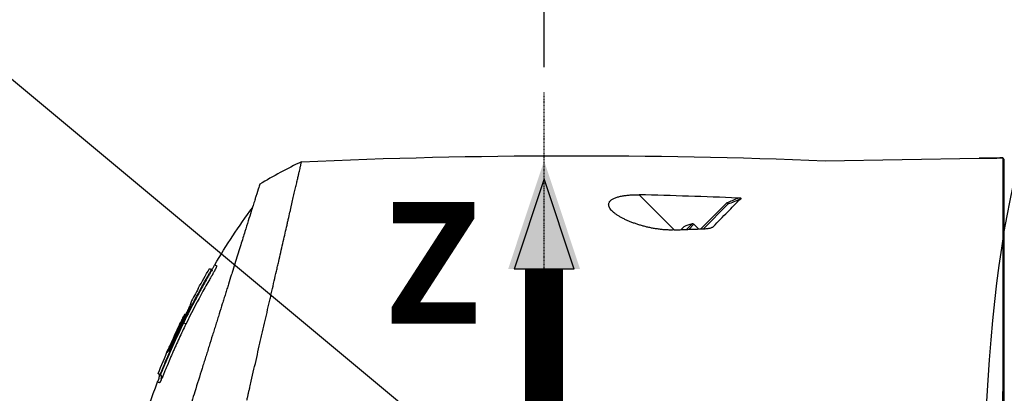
# Model space of a CAD drawing. Header units: millimetres. Extents: x 0 to 4378, y 0 to 2376.
# Tile 141 of 256: x 1455 to 1611, y 1258 to 1317. Entities that reach past the tile are written whole.
import ezdxf

# ---------------------------------------------------------------- set-up
doc = ezdxf.new("R2010")
doc.units = ezdxf.units.MM
doc.header["$LTSCALE"] = 0.2
doc.linetypes.add('CENTER2', pattern=[1.125, 0.75, -0.125, 0.125, -0.125])
for name, color, linetype in [('02_Center Line', 1, 'CENTER2'), ('12_Before Rev.Num.', 5, 'Continuous'), ('13_After Rev.Num.', 6, 'Continuous')]:
    doc.layers.add(name, color=color, linetype=linetype)
doc.styles.add('Rainbow-5.0 Style', font='malgunsl.ttf')
doc.dimstyles.new('Rainbow-5.0 Style', dxfattribs={"dimtxt": 4, "dimasz": 2.5, "dimexe": 1, "dimexo": 1, "dimgap": 1, "dimtad": 1, "dimdsep": 46, "dimtxsty": 'Rainbow-5.0 Style', "dimcen": 0, "dimclrd": 251, "dimclre": 251, "dimclrt": 7, "dimazin": 3, "dimtp": 0.1, "dimtm": 0.1, "dimtfac": 0.61, "dimtmove": 0, "dimatfit": 3, "dimfxl": 1, "dimlwd": -1, "dimlwe": -1, "dimarcsym": 1})
doc.dimstyles.new('Rainbow-5.0 Style$0', dxfattribs={"dimtxt": 4, "dimasz": 3, "dimexe": 2, "dimexo": 1, "dimgap": 0.8, "dimtad": 1, "dimzin": 9, "dimdsep": 46, "dimtxsty": 'Rainbow-5.0 Style', "dimcen": 0, "dimclrd": 251, "dimclre": 251, "dimclrt": 256, "dimadec": 1, "dimazin": 0, "dimtp": 0.1, "dimtm": 0.1, "dimtfac": 0.61, "dimtmove": 0, "dimatfit": 3, "dimfxl": 1, "dimlwd": -1, "dimlwe": -1, "dimarcsym": 1})

# ---------------------------------------------------------------- blocks, each defined once
blk = doc.blocks.new('Blk$A21N0-7P24L')
for p, q in [((-106.94, 659.52), (-82.6, 659.9)), ((-82.6, 659.9), (-82.6, 659.9)), ((-78.6, 659.72), (-78.84, 659.96)), ((-78.6, 541.28), (-78.6, 659.72)), ((-136.35, 654.13), (-130.8, 648.58)), ((-126.6, 648.75), (-122.46, 652.89)), ((-140.97, 651.96), (-140.97, 651.96)), ((-140.81, 651.75), (-140.81, 651.75)), ((-140.7, 651.62), (-140.7, 651.62)), ((-122.33, 652.63), (-126.19, 648.76)), ((-128.88, 648.66), (-127.99, 649.54)), ((-129.72, 648.62), (-129.43, 648.92)), ((-129.43, 648.92), (-129.3, 649.05)), ((-128.53, 648.67), (-127.73, 649.47)), ((-127.73, 649.47), (-127, 648.73)), ((-204.31, 641.74), (-204.26, 641.69)), ((-203.98, 642.25), (-204.03, 642.31)), ((-203.91, 642.19), (-203.91, 642.19)), ((-206.11, 639.34), (-206.1, 639.34)), ((-207.31, 637.08), (-207.31, 637.08)), ((-208.18, 635.22), (-208.1, 635.14)), ((-208.18, 635.22), (-208.18, 635.22)), ((-208.1, 635.14), (-208.11, 635.15)), ((-210.22, 631.09), (-210.09, 630.95)), ((-209.87, 631.44), (-209.94, 631.52)), ((-209.97, 630.64), (-209.97, 630.64)), ((-211.84, 626.27), (-211.89, 626.32)), ((-212.45, 625.89), (-212.38, 625.82)), ((-212.17, 625.75), (-212.1, 625.68))]:
    blk.add_line(p, q)
for centre, radius, start, end in [((-126.89, 644.67), 5, 102.7308, 118.7398), ((-127.93, 649.27), 0.28, 45, 102.7308)]:
    blk.add_arc(centre, radius, start, end)
for centre, major_axis, ratio, start_param, end_param in [((-167.91, 622.61), (56.16, 21), 0.707512, 1.697984, 1.824489), ((-211.93, 246.66), (-604.45, -65.97), 0.665638, 4.488859, 4.514845), ((-105.54, 587.95), (-100.57, 51.39), 0.000011, 0.000036, 0.009394), ((-209.77, 634.33), (1.53, -3.39), 0.995121, 1.965271, 1.967068), ((-201.51, 642.61), (-7.36, 6.73), 1, 1.570698, 1.570796), ((-201.51, 642.61), (-7.41, 6.67), 1, 1.570755, 1.570796), ((-201.09, 642.5), (-6.99, -7.38), 0.985296, 6.269091, 6.269129), ((-201.09, 642.5), (-6.99, -7.38), 0.985296, 6.279459, 6.281138)]:
    blk.add_ellipse(centre, major_axis=major_axis, ratio=ratio, start_param=start_param, end_param=end_param)
for points in [[(-189.77, 659.36), (-162.19, 660.57), (-134.53, 660.63), (-106.94, 659.52)], [(-82.6, 659.9), (-81.35, 659.92), (-80.09, 659.94), (-78.84, 659.96)], [(-78.84, 659.96), (-80.09, 659.94), (-81.35, 659.92), (-82.6, 659.9)], [(-122.46, 652.89), (-121.89, 653.13), (-121.32, 653.37), (-120.76, 653.62)], [(-120.4, 653.45), (-121.04, 653.18), (-121.68, 652.9), (-122.33, 652.63)], [(-203.5, 643.08), (-201.66, 646.17), (-199.67, 649.18), (-197.55, 652.09)], [(-125, 648.92), (-124.89, 648.97), (-124.77, 649.03), (-124.66, 649.08)], [(-206.11, 639.34), (-205.53, 640.39), (-204.94, 641.43), (-204.33, 642.46)], [(-203.5, 643.08), (-203.5, 643.08), (-203.5, 643.08), (-203.5, 643.08)], [(-206.53, 637.61), (-207.17, 636.41), (-207.8, 635.19), (-208.4, 633.97)], [(-207.31, 637.08), (-207.29, 637.06), (-207.27, 637.04), (-207.25, 637.02)], [(-207.25, 637.02), (-207.25, 637.02), (-207.26, 637.03), (-207.27, 637.03)], [(-208.08, 633.66), (-208.12, 633.7), (-208.1, 633.67), (-208.4, 633.97)], [(-208.24, 635.25), (-208.24, 635.25), (-208.24, 635.25), (-208.24, 635.25)], [(-212.45, 625.89), (-211.94, 627.17), (-211.4, 628.45), (-210.85, 629.71)], [(-212.45, 625.89), (-212.45, 625.89), (-212.35, 625.85), (-212.17, 625.75)], [(-212.08, 625.69), (-211.77, 625.38), (-211.97, 625.06), (-212.1, 624.65)], [(-212.1, 625.68), (-212.09, 625.68), (-212.09, 625.68), (-212.08, 625.69)], [(-212.54, 624.57), (-212.54, 624.57), (-212.54, 624.57), (-212.54, 624.57)]]:
    blk.add_open_spline(points, degree=3)
for points, knots in [([(-198.17, 622.76), (-198.13, 622.92), (-198.09, 623.08), (-198.06, 623.24), (-198.04, 623.32), (-198.02, 623.4), (-198, 623.48), (-197.98, 623.56), (-197.96, 623.64), (-197.95, 623.72), (-197.87, 624.04), (-197.8, 624.35), (-197.73, 624.67), (-197.58, 625.3), (-197.44, 625.93), (-197.3, 626.55), (-197.15, 627.18), (-197.01, 627.8), (-196.87, 628.41), (-196.73, 629.03), (-196.59, 629.64), (-196.45, 630.25), (-196.41, 630.4), (-196.38, 630.55), (-196.35, 630.7), (-196.31, 630.85), (-196.28, 631), (-196.24, 631.15), (-196.21, 631.3), (-196.17, 631.45), (-196.14, 631.6), (-196.1, 631.75), (-196.07, 631.9), (-196.04, 632.05), (-195.9, 632.65), (-195.76, 633.24), (-195.63, 633.82), (-195.5, 634.4), (-195.36, 634.98), (-195.23, 635.55), (-195.1, 636.13), (-194.97, 636.69), (-194.84, 637.25), (-194.78, 637.53), (-194.72, 637.8), (-194.65, 638.08), (-194.59, 638.35), (-194.53, 638.63), (-194.46, 638.9), (-194.34, 639.44), (-194.22, 639.98), (-194.1, 640.51), (-193.98, 641.03), (-193.86, 641.55), (-193.74, 642.07), (-193.68, 642.32), (-193.62, 642.57), (-193.57, 642.83), (-193.51, 643.08), (-193.45, 643.33), (-193.39, 643.57), (-193.28, 644.07), (-193.17, 644.55), (-193.06, 645.02), (-192.95, 645.5), (-192.85, 645.96), (-192.74, 646.42), (-192.64, 646.87), (-192.53, 647.32), (-192.44, 647.75), (-192.34, 648.19), (-192.24, 648.61), (-192.14, 649.02), (-192.14, 649.03), (-192.14, 649.03), (-192.14, 649.03), (-192.09, 649.24), (-192.05, 649.44), (-192, 649.64), (-191.96, 649.84), (-191.91, 650.04), (-191.87, 650.23), (-191.78, 650.63), (-191.69, 651.01), (-191.6, 651.38), (-191.56, 651.56), (-191.52, 651.74), (-191.48, 651.92), (-191.44, 652.1), (-191.4, 652.27), (-191.36, 652.45), (-191.28, 652.79), (-191.2, 653.13), (-191.13, 653.45), (-191.06, 653.77), (-190.98, 654.08), (-190.92, 654.37), (-190.85, 654.67), (-190.78, 654.95), (-190.72, 655.22), (-190.66, 655.5), (-190.6, 655.75), (-190.54, 656), (-190.49, 656.25), (-190.43, 656.48), (-190.38, 656.7), (-190.38, 656.7), (-190.38, 656.7), (-190.38, 656.7), (-190.33, 656.92), (-190.29, 657.12), (-190.24, 657.31), (-190.22, 657.41), (-190.2, 657.5), (-190.18, 657.59), (-190.16, 657.68), (-190.14, 657.77), (-190.12, 657.85), (-190.08, 658.02), (-190.05, 658.17), (-190.01, 658.31), (-190, 658.38), (-189.98, 658.44), (-189.97, 658.51), (-189.95, 658.57), (-189.94, 658.63), (-189.93, 658.68), (-189.91, 658.74), (-189.9, 658.79), (-189.89, 658.84), (-189.88, 658.89), (-189.87, 658.94), (-189.86, 658.98), (-189.84, 659.06), (-189.83, 659.13), (-189.81, 659.19), (-189.8, 659.24), (-189.79, 659.29), (-189.78, 659.31), (-189.78, 659.34), (-189.77, 659.35), (-189.77, 659.36), (-189.77, 659.36), (-189.77, 659.36), (-189.77, 659.36), (-189.77, 659.36), (-189.77, 659.36), (-189.77, 659.36)], [0, 0, 0, 0, 0.0078081, 0.0078081, 0.0078081, 0.0117122, 0.0117122, 0.0117122, 0.0156163, 0.0156163, 0.0156163, 0.0312327, 0.0312327, 0.0312327, 0.062466, 0.062466, 0.062466, 0.0937, 0.0937, 0.0937, 0.1249346, 0.1249346, 0.1249346, 0.1327434, 0.1327434, 0.1327434, 0.1405522, 0.1405522, 0.1405522, 0.148361, 0.148361, 0.148361, 0.1561699, 0.1561699, 0.1561699, 0.1874057, 0.1874057, 0.1874057, 0.2186423, 0.2186423, 0.2186423, 0.2498794, 0.2498794, 0.2498794, 0.2654982, 0.2654982, 0.2654982, 0.2811172, 0.2811172, 0.2811172, 0.3123556, 0.3123556, 0.3123556, 0.3435946, 0.3435946, 0.3435946, 0.3592144, 0.3592144, 0.3592144, 0.3748343, 0.3748343, 0.3748343, 0.4060746, 0.4060746, 0.4060746, 0.4373156, 0.4373156, 0.4373156, 0.4685572, 0.4685572, 0.4685572, 0.4997994, 0.4997994, 0.4997994, 0.5, 0.5, 0.5, 0.5154204, 0.5154204, 0.5154204, 0.5310408, 0.5310408, 0.5310408, 0.5622803, 0.5622803, 0.5622803, 0.5778995, 0.5778995, 0.5778995, 0.5935185, 0.5935185, 0.5935185, 0.624756, 0.624756, 0.624756, 0.6559934, 0.6559934, 0.6559934, 0.6872314, 0.6872314, 0.6872314, 0.7184706, 0.7184706, 0.7184706, 0.7497116, 0.7497116, 0.7497116, 0.75, 0.75, 0.75, 0.7809464, 0.7809464, 0.7809464, 0.7965595, 0.7965595, 0.7965595, 0.8121705, 0.8121705, 0.8121705, 0.8433896, 0.8433896, 0.8433896, 0.8589991, 0.8589991, 0.8589991, 0.8746095, 0.8746095, 0.8746095, 0.8902215, 0.8902215, 0.8902215, 0.9058359, 0.9058359, 0.9058359, 0.9370747, 0.9370747, 0.9370747, 0.9683317, 0.9683317, 0.9683317, 0.9991152, 0.9991152, 0.9991152, 0.9996128, 0.9996128, 0.9996128, 0.9998751, 0.9998751, 0.9998751, 0.9998751]), ([(-78.84, 659.96), (-78.84, 659.92), (-78.84, 659.46), (-78.83, 656.9), (-78.83, 653.75), (-78.84, 644.91), (-78.85, 639.32), (-78.85, 627.03), (-78.87, 620.54), (-78.86, 613.76)], [-8.178263, -8.178263, -8.178263, -8.178263, -6.929628, -6.929628, -4.582872, -4.582872, -2.258636, -2.258636, -0.169659, -0.169659, -0.169659, -0.169659]), ([(-196.39, 655.8), (-196.39, 655.8), (-196.39, 655.8), (-196.39, 655.8), (-196.39, 655.8), (-196.39, 655.8), (-196.39, 655.8), (-196.39, 655.8), (-196.39, 655.79), (-196.39, 655.79), (-196.4, 655.78), (-196.41, 655.75), (-196.42, 655.71), (-196.46, 655.58), (-196.5, 655.45), (-196.66, 654.95), (-196.81, 654.46), (-197.06, 653.67), (-197.11, 653.48), (-197.34, 652.75), (-197.53, 652.15), (-198.03, 650.55), (-198.36, 649.51), (-198.93, 647.67), (-199.16, 646.96), (-199.65, 645.38), (-199.93, 644.5), (-200.36, 643.12), (-200.5, 642.66), (-200.73, 641.95), (-200.8, 641.7), (-201.03, 640.99), (-201.18, 640.5), (-201.41, 639.76), (-201.49, 639.5), (-201.65, 638.99), (-201.73, 638.73), (-201.89, 638.22), (-201.97, 637.96), (-202.14, 637.43), (-202.22, 637.17), (-202.47, 636.38), (-202.64, 635.84), (-202.85, 635.16), (-202.89, 635.02), (-203.02, 634.61), (-203.11, 634.33), (-203.24, 633.91), (-203.28, 633.77), (-203.42, 633.35), (-203.5, 633.07), (-203.68, 632.5), (-203.77, 632.22), (-204.04, 631.36), (-204.22, 630.79), (-204.49, 629.92), (-204.58, 629.62), (-204.76, 629.04), (-204.86, 628.75), (-204.99, 628.31), (-205.04, 628.16), (-205.13, 627.87), (-205.18, 627.73), (-205.32, 627.28), (-205.41, 626.98), (-205.89, 625.46), (-206.27, 624.24), (-206.98, 621.98), (-207.3, 620.95), (-207.77, 619.45), (-207.91, 619), (-208.18, 618.12), (-208.32, 617.69), (-208.58, 616.86), (-208.7, 616.47), (-208.94, 615.69), (-209.06, 615.31), (-209.4, 614.24), (-209.62, 613.54), (-209.93, 612.53), (-210.03, 612.23), (-210.3, 611.35), (-210.48, 610.78), (-210.97, 609.22), (-211.28, 608.23), (-212.04, 605.79), (-212.49, 604.35), (-213.04, 602.59), (-213.15, 602.24), (-213.43, 601.37), (-213.59, 600.85), (-213.91, 599.83), (-214.07, 599.32), (-214.22, 598.82)], [0.000001, 0.000001, 0.000001, 0.000001, 0.010123, 0.010123, 0.020323, 0.020323, 0.040719, 0.040719, 0.081505, 0.081505, 0.163056, 0.163056, 0.326084, 0.326084, 0.652008, 0.652008, 1.308258, 1.308258, 1.496008, 1.496008, 1.993733, 1.993733, 2.657939, 2.657939, 3.036609, 3.036609, 3.456302, 3.456302, 3.660751, 3.660751, 3.765243, 3.765243, 3.964088, 3.964088, 4.066223, 4.066223, 4.167567, 4.167567, 4.269418, 4.269418, 4.369954, 4.369954, 4.571149, 4.571149, 4.622187, 4.622187, 4.723493, 4.723493, 4.773989, 4.773989, 4.875794, 4.875794, 4.977689, 4.977689, 5.180344, 5.180344, 5.28101, 5.28101, 5.381418, 5.381418, 5.431229, 5.431229, 5.480614, 5.480614, 5.585926, 5.585926, 5.997722, 5.997722, 6.342442, 6.342442, 6.492949, 6.492949, 6.634209, 6.634209, 6.768139, 6.768139, 6.892935, 6.892935, 7.129475, 7.129475, 7.232814, 7.232814, 7.427256, 7.427256, 7.767251, 7.767251, 8.275888, 8.275888, 8.402901, 8.402901, 8.593374, 8.593374, 8.783851, 8.783851, 8.783851, 8.783851]), ([(-130.8, 648.58), (-131.01, 648.57), (-131.22, 648.56), (-131.44, 648.56), (-131.65, 648.57), (-131.86, 648.57), (-132.07, 648.59), (-132.28, 648.6), (-132.49, 648.61), (-132.7, 648.63), (-132.91, 648.65), (-133.12, 648.68), (-133.32, 648.71), (-133.53, 648.73), (-133.73, 648.76), (-133.94, 648.8), (-134.14, 648.83), (-134.34, 648.87), (-134.54, 648.91), (-134.74, 648.95), (-134.94, 648.99), (-135.13, 649.04), (-135.33, 649.09), (-135.52, 649.14), (-135.71, 649.19), (-135.91, 649.24), (-136.09, 649.29), (-136.28, 649.35), (-136.47, 649.41), (-136.65, 649.46), (-136.83, 649.53), (-137.01, 649.59), (-137.19, 649.65), (-137.37, 649.72), (-137.55, 649.78), (-137.72, 649.85), (-137.89, 649.92), (-138.07, 649.99), (-138.23, 650.06), (-138.39, 650.14), (-138.56, 650.21), (-138.72, 650.29), (-138.87, 650.37), (-139.03, 650.45), (-139.18, 650.53), (-139.33, 650.61), (-139.47, 650.69), (-139.61, 650.78), (-139.75, 650.87), (-139.9, 650.96), (-140.02, 651.05), (-140.14, 651.14), (-140.26, 651.23), (-140.38, 651.32), (-140.49, 651.42), (-140.6, 651.52), (-140.7, 651.62), (-140.78, 651.72), (-140.87, 651.81), (-140.94, 651.91), (-141.01, 652.03), (-141.04, 652.08), (-141.07, 652.13), (-141.09, 652.18), (-141.12, 652.24), (-141.14, 652.29), (-141.15, 652.34), (-141.17, 652.4), (-141.18, 652.45), (-141.18, 652.5), (-141.19, 652.56), (-141.19, 652.61), (-141.18, 652.67), (-141.18, 652.72), (-141.17, 652.77), (-141.15, 652.82), (-141.13, 652.88), (-141.11, 652.93), (-141.08, 652.98), (-141.05, 653.03), (-141.02, 653.08), (-140.98, 653.13), (-140.94, 653.17), (-140.89, 653.22), (-140.84, 653.27), (-140.79, 653.31), (-140.73, 653.35), (-140.67, 653.4), (-140.61, 653.44), (-140.54, 653.48), (-140.47, 653.51), (-140.4, 653.55), (-140.32, 653.59), (-140.24, 653.62), (-140.16, 653.66), (-140.08, 653.69), (-139.99, 653.72), (-139.91, 653.74), (-139.82, 653.77), (-139.73, 653.8), (-139.64, 653.82), (-139.55, 653.85), (-139.45, 653.87), (-139.26, 653.92), (-139.05, 653.96), (-138.86, 653.99), (-138.67, 654.02), (-138.46, 654.04), (-138.25, 654.06), (-138.04, 654.08), (-137.82, 654.1), (-137.62, 654.11), (-137.42, 654.12), (-137.2, 654.13), (-136.99, 654.13), (-136.78, 654.13), (-136.57, 654.13), (-136.35, 654.13)], [0, 0, 0, 0, 0.031927, 0.031927, 0.031927, 0.062899, 0.062899, 0.062899, 0.093681, 0.093681, 0.093681, 0.124993, 0.124993, 0.124993, 0.15659, 0.15659, 0.15659, 0.187831, 0.187831, 0.187831, 0.218899, 0.218899, 0.218899, 0.249969, 0.249969, 0.249969, 0.281288, 0.281288, 0.281288, 0.312775, 0.312775, 0.312775, 0.344099, 0.344099, 0.344099, 0.374946, 0.374946, 0.374946, 0.406057, 0.406057, 0.406057, 0.437842, 0.437842, 0.437842, 0.469412, 0.469412, 0.469412, 0.49993, 0.49993, 0.49993, 0.531289, 0.531289, 0.531289, 0.562429, 0.562429, 0.562429, 0.59373, 0.59373, 0.59373, 0.624947, 0.624947, 0.624947, 0.640018, 0.640018, 0.640018, 0.655799, 0.655799, 0.655799, 0.671797, 0.671797, 0.671797, 0.687448, 0.687448, 0.687448, 0.702806, 0.702806, 0.702806, 0.718306, 0.718306, 0.718306, 0.734003, 0.734003, 0.734003, 0.749961, 0.749961, 0.749961, 0.765688, 0.765688, 0.765688, 0.781017, 0.781017, 0.781017, 0.796438, 0.796438, 0.796438, 0.812471, 0.812471, 0.812471, 0.828446, 0.828446, 0.828446, 0.843773, 0.843773, 0.843773, 0.874989, 0.874989, 0.874989, 0.906341, 0.906341, 0.906341, 0.9375, 0.9375, 0.9375, 0.969386, 0.969386, 0.969386, 1, 1, 1, 1]), ([(-124.66, 649.08), (-123.87, 649.89), (-123.12, 650.66), (-121.7, 652.12), (-121.03, 652.81), (-120.4, 653.46)], [-0.9474182, -0.9474182, -0.9474182, -0.9474182, -0.4681596, -0.4681596, -0.0000297, -0.0000297, -0.0000297, -0.0000297]), ([(-122.46, 652.89), (-122.37, 652.75), (-122.33, 652.68), (-122.31, 652.66), (-122.31, 652.65), (-122.31, 652.64), (-122.33, 652.63)], [0, 0, 0, 0, 0.823307, 0.823307, 0.823307, 1, 1, 1, 1]), ([(-120.26, 653.49), (-120.25, 653.49), (-120.23, 653.5), (-120.21, 653.52), (-120.21, 653.53), (-120.2, 653.54), (-120.21, 653.54), (-120.21, 653.55), (-120.22, 653.55), (-120.23, 653.56), (-120.25, 653.57), (-120.29, 653.58), (-120.33, 653.59), (-120.47, 653.61), (-120.63, 653.61), (-120.76, 653.62)], [0.0000143, 0.0000143, 0.0000143, 0.0000143, 0.00416727, 0.00416727, 0.00560684, 0.00560684, 0.00677238, 0.00677238, 0.0080799, 0.0080799, 0.01009382, 0.01009382, 0.01426929, 0.01426929, 0.02675473, 0.02675473, 0.02675473, 0.02675473]), ([(-120.4, 653.46), (-120.37, 653.46), (-120.35, 653.46), (-120.31, 653.47), (-120.3, 653.47), (-120.28, 653.48), (-120.27, 653.48), (-120.26, 653.49)], [0, 0, 0, 0, 0.00741118, 0.00741118, 0.01136546, 0.01136546, 0.01691633, 0.01691633, 0.01691633, 0.01691633]), ([(-130.8, 648.58), (-129.99, 648.61), (-129.17, 648.65), (-127.54, 648.71), (-126.72, 648.74), (-125.91, 648.77)], [-0.4902701, -0.4902701, -0.4902701, -0.4902701, -0.2451699, -0.2451699, -0.0000446, -0.0000446, -0.0000446, -0.0000446]), ([(-125.91, 648.77), (-125.73, 648.78), (-125.52, 648.8), (-125.19, 648.86), (-125.06, 648.9), (-124.88, 648.96), (-124.82, 648.98), (-124.77, 649)], [0.000037, 0.000037, 0.000037, 0.000037, 0.0525368, 0.0525368, 0.0862298, 0.0862298, 0.1034638, 0.1034638, 0.1034638, 0.1034638]), ([(-124.77, 649), (-124.74, 649.02), (-124.72, 649.03), (-124.69, 649.05), (-124.68, 649.06), (-124.67, 649.07), (-124.66, 649.08), (-124.66, 649.08)], [0.00010638, 0.00010638, 0.00010638, 0.00010638, 0.00964352, 0.00964352, 0.01414886, 0.01414886, 0.01718101, 0.01718101, 0.01718101, 0.01718101]), ([(-211.89, 626.32), (-210.8, 629.01), (-209.61, 631.66), (-207.08, 636.8), (-205.74, 639.29), (-204.31, 641.74)], [0.000001, 0.000001, 0.000001, 0.000001, 0.870586, 0.870586, 1.719587, 1.719587, 1.719587, 1.719587]), ([(-203.4, 642.39), (-203.41, 642.37), (-203.43, 642.35), (-203.44, 642.33), (-203.46, 642.29), (-203.48, 642.25), (-203.5, 642.21), (-203.5, 642.2), (-203.5, 642.19), (-203.51, 642.19), (-203.53, 642.15), (-203.54, 642.12), (-203.56, 642.08), (-203.57, 642.06), (-203.58, 642.04), (-203.6, 642.02), (-203.61, 642), (-203.62, 641.98), (-203.63, 641.95), (-203.66, 641.9), (-203.69, 641.84), (-203.73, 641.78), (-203.75, 641.75), (-203.77, 641.71), (-203.78, 641.68), (-203.79, 641.67), (-203.79, 641.66), (-203.8, 641.65), (-203.82, 641.62), (-203.84, 641.58), (-203.86, 641.54), (-203.88, 641.52), (-203.89, 641.49), (-203.9, 641.47), (-203.91, 641.47), (-203.91, 641.46), (-203.91, 641.46), (-203.92, 641.44), (-203.93, 641.42), (-203.94, 641.4), (-203.96, 641.38), (-203.97, 641.35), (-203.98, 641.33), (-203.99, 641.32), (-204, 641.3), (-204.01, 641.29), (-204.01, 641.28), (-204.02, 641.27), (-204.02, 641.26), (-204.05, 641.22), (-204.08, 641.17), (-204.11, 641.12), (-204.21, 640.94), (-204.32, 640.75), (-204.43, 640.56), (-204.84, 639.84), (-205.27, 639.08), (-205.7, 638.29), (-206.47, 636.87), (-207.27, 635.33), (-208.08, 633.66)], [0.8550317, 0.8550317, 0.8550317, 0.8550317, 0.8563967, 0.8563967, 0.8563967, 0.8588796, 0.8588796, 0.8588796, 0.859375, 0.859375, 0.859375, 0.8614852, 0.8614852, 0.8614852, 0.8627843, 0.8627843, 0.8627843, 0.8640634, 0.8640634, 0.8640634, 0.8671875, 0.8671875, 0.8671875, 0.8687808, 0.8687808, 0.8687808, 0.8691406, 0.8691406, 0.8691406, 0.8708789, 0.8708789, 0.8708789, 0.8719244, 0.8719244, 0.8719244, 0.8720703, 0.8720703, 0.8720703, 0.8729989, 0.8729989, 0.8729989, 0.8741471, 0.8741471, 0.8741471, 0.875, 0.875, 0.875, 0.8754456, 0.8754456, 0.8754456, 0.8781357, 0.8781357, 0.8781357, 0.8887297, 0.8887297, 0.8887297, 0.9287446, 0.9287446, 0.9287446, 1, 1, 1, 1]), ([(-204.04, 642.31), (-204.23, 642.41), (-204.33, 642.46), (-204.33, 642.46), (-204.24, 642.41), (-204.05, 642.32)], [-1.724154, -1.724154, -1.724154, -1.724154, -0.861758, -0.861758, -0.019308, -0.019308, -0.019308, -0.019308]), ([(-204.31, 641.74), (-204.28, 641.79), (-204.25, 641.84), (-204.2, 641.93), (-204.18, 641.97), (-204.14, 642.06), (-204.12, 642.1), (-204.08, 642.17), (-204.07, 642.2), (-204.05, 642.25), (-204.04, 642.27), (-204.03, 642.3), (-204.03, 642.31), (-204.04, 642.31)], [0.000001, 0.000001, 0.000001, 0.000001, 0.01769759, 0.01769759, 0.03271133, 0.03271133, 0.04941545, 0.04941545, 0.06632457, 0.06632457, 0.08187037, 0.08187037, 0.09817953, 0.09817953, 0.09817953, 0.09817953]), ([(-204.26, 641.69), (-204.25, 641.71), (-204.24, 641.74), (-204.22, 641.76), (-204.2, 641.8), (-204.17, 641.85), (-204.15, 641.88), (-204.14, 641.9), (-204.13, 641.92), (-204.13, 641.93), (-204.11, 641.96), (-204.1, 641.98), (-204.09, 642), (-204.08, 642.02), (-204.06, 642.05), (-204.05, 642.08), (-204.04, 642.08), (-204.04, 642.09), (-204.04, 642.1), (-204.02, 642.13), (-204.01, 642.16), (-204, 642.18), (-203.99, 642.2), (-203.98, 642.21), (-203.98, 642.22), (-203.98, 642.22), (-203.98, 642.23), (-203.98, 642.23), (-203.98, 642.23), (-203.98, 642.24), (-203.98, 642.24), (-203.98, 642.24), (-203.98, 642.24), (-203.98, 642.24), (-203.98, 642.25), (-203.98, 642.25), (-203.98, 642.25)], [0.0000011, 0.0000011, 0.0000011, 0.0000011, 0.0624155, 0.0624155, 0.0624155, 0.1925722, 0.1925722, 0.1925722, 0.25, 0.25, 0.25, 0.3654552, 0.3654552, 0.3654552, 0.5, 0.5, 0.5, 0.5343727, 0.5343727, 0.5343727, 0.6818691, 0.6818691, 0.6818691, 0.8038825, 0.8038825, 0.8038825, 0.8408518, 0.8408518, 0.8408518, 0.8777832, 0.8777832, 0.8777832, 0.9145031, 0.9145031, 0.9145031, 0.985305, 0.985305, 0.985305, 0.985305]), ([(-204.05, 642.32), (-204.04, 642.32), (-204.02, 642.33), (-203.99, 642.35), (-203.97, 642.36), (-203.92, 642.4), (-203.9, 642.42), (-203.84, 642.5), (-203.81, 642.55), (-203.69, 642.73), (-203.63, 642.86), (-203.54, 643.02), (-203.52, 643.05), (-203.5, 643.08)], [0.88077444, 0.88077444, 0.88077444, 0.88077444, 0.88580483, 0.88580483, 0.89258221, 0.89258221, 0.90286086, 0.90286086, 0.92163494, 0.92163494, 0.9662592, 0.9662592, 0.97608441, 0.97608441, 0.97608441, 0.97608441]), ([(-203.98, 642.25), (-203.96, 642.24), (-203.95, 642.22), (-203.93, 642.2), (-203.92, 642.2), (-203.91, 642.19), (-203.91, 642.19), (-203.91, 642.19), (-203.91, 642.19), (-203.91, 642.19), (-203.91, 642.19), (-203.91, 642.19), (-203.91, 642.19), (-203.91, 642.19), (-203.91, 642.19), (-203.91, 642.19), (-203.91, 642.19), (-203.91, 642.19), (-203.91, 642.19), (-203.91, 642.19), (-203.91, 642.19), (-203.91, 642.19)], [0, 0, 0, 0, 0.006305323, 0.006305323, 0.00842146, 0.00842146, 0.0092161, 0.0092161, 0.00941483, 0.00941483, 0.009573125, 0.009573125, 0.00965239, 0.00965239, 0.009691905, 0.009691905, 0.009731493, 0.009731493, 0.009771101, 0.009771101, 0.009776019, 0.009776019, 0.009776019, 0.009776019]), ([(-203.91, 642.19), (-203.91, 642.19), (-203.91, 642.19), (-203.91, 642.19), (-203.91, 642.19), (-203.9, 642.19), (-203.9, 642.18), (-203.89, 642.18), (-203.89, 642.18), (-203.89, 642.18), (-203.89, 642.18), (-203.89, 642.18), (-203.89, 642.18), (-203.89, 642.18), (-203.89, 642.18), (-203.89, 642.18), (-203.89, 642.18), (-203.89, 642.18)], [0.0162956, 0.0162956, 0.0162956, 0.0162956, 0.0221158, 0.0221158, 0.04383854, 0.04383854, 0.06062051, 0.06062051, 0.07320656, 0.07320656, 0.0737965, 0.0737965, 0.07423896, 0.07423896, 0.07428044, 0.07428044, 0.07430919, 0.07430919, 0.07430919, 0.07430919]), ([(-203.9, 642.19), (-203.9, 642.18), (-203.9, 642.18), (-203.9, 642.18), (-203.89, 642.18), (-203.89, 642.18), (-203.89, 642.18), (-203.89, 642.18)], [0.05943452, 0.05943452, 0.05943452, 0.05943452, 0.06543106, 0.06543106, 0.07797035, 0.07797035, 0.07832631, 0.07832631, 0.07832631, 0.07832631]), ([(-203.89, 642.18), (-203.89, 642.18), (-203.89, 642.18), (-203.88, 642.18), (-203.88, 642.18), (-203.88, 642.18), (-203.88, 642.18), (-203.88, 642.18), (-203.88, 642.18), (-203.88, 642.18)], [0.080849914, 0.080849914, 0.080849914, 0.080849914, 0.081433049, 0.081433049, 0.082016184, 0.082016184, 0.082094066, 0.082094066, 0.082171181, 0.082171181, 0.082171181, 0.082171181]), ([(-203.89, 642.18), (-203.89, 642.18), (-203.89, 642.18), (-203.89, 642.18), (-203.89, 642.18), (-203.88, 642.18), (-203.88, 642.17), (-203.87, 642.17), (-203.87, 642.17), (-203.87, 642.17), (-203.87, 642.17), (-203.87, 642.17), (-203.87, 642.17), (-203.87, 642.17), (-203.87, 642.17), (-203.87, 642.17)], [0.075551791, 0.075551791, 0.075551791, 0.075551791, 0.075623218, 0.075623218, 0.078114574, 0.078114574, 0.080092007, 0.080092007, 0.080633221, 0.080633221, 0.080658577, 0.080658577, 0.080670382, 0.080670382, 0.080683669, 0.080683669, 0.080683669, 0.080683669]), ([(-203.5, 643.08), (-203.5, 643.08), (-203.5, 643.08), (-203.5, 643.08), (-203.5, 643.08), (-203.5, 643.07), (-203.48, 643.06), (-203.48, 643.06), (-203.48, 643.06), (-203.47, 643.06), (-203.46, 643.05), (-203.44, 643.04), (-203.41, 643.03), (-203.41, 643.03), (-203.41, 643.03), (-203.41, 643.03), (-203.38, 643.01), (-203.34, 642.99), (-203.3, 642.97), (-203.3, 642.97), (-203.3, 642.97), (-203.29, 642.97), (-203.29, 642.96), (-203.28, 642.96), (-203.27, 642.96), (-203.27, 642.95), (-203.26, 642.95), (-203.25, 642.95), (-203.25, 642.95), (-203.25, 642.94), (-203.24, 642.94), (-203.23, 642.94), (-203.22, 642.93), (-203.22, 642.93), (-203.22, 642.93), (-203.21, 642.93), (-203.21, 642.93), (-203.21, 642.93), (-203.21, 642.92), (-203.21, 642.92), (-203.21, 642.92), (-203.21, 642.92), (-203.21, 642.92), (-203.2, 642.92), (-203.2, 642.92), (-203.2, 642.92), (-203.2, 642.92), (-203.2, 642.92), (-203.2, 642.92), (-203.2, 642.92), (-203.2, 642.92), (-203.2, 642.92), (-203.2, 642.92), (-203.2, 642.92), (-203.2, 642.91), (-203.2, 642.9), (-203.2, 642.89), (-203.2, 642.86), (-203.21, 642.85), (-203.21, 642.83), (-203.22, 642.81), (-203.22, 642.79), (-203.23, 642.78), (-203.23, 642.77), (-203.24, 642.76), (-203.24, 642.75), (-203.25, 642.74), (-203.25, 642.73), (-203.25, 642.73), (-203.25, 642.72), (-203.25, 642.72), (-203.25, 642.71), (-203.26, 642.71), (-203.26, 642.71), (-203.26, 642.71), (-203.26, 642.7), (-203.26, 642.69), (-203.27, 642.68), (-203.27, 642.67), (-203.28, 642.66), (-203.28, 642.66), (-203.28, 642.65), (-203.29, 642.64), (-203.29, 642.64), (-203.29, 642.63), (-203.29, 642.62), (-203.3, 642.62), (-203.3, 642.61), (-203.31, 642.59), (-203.32, 642.56), (-203.33, 642.54), (-203.35, 642.51), (-203.36, 642.47), (-203.38, 642.44), (-203.39, 642.42), (-203.4, 642.41), (-203.4, 642.39)], [0.7105779, 0.7105779, 0.7105779, 0.7105779, 0.7107967, 0.7107967, 0.7107967, 0.7457209, 0.7457209, 0.7457209, 0.75, 0.75, 0.75, 0.7808419, 0.7808419, 0.7808419, 0.78125, 0.78125, 0.78125, 0.8125, 0.8125, 0.8125, 0.8149908, 0.8149908, 0.8149908, 0.8203125, 0.8203125, 0.8203125, 0.8242187, 0.8242187, 0.8242187, 0.828125, 0.828125, 0.828125, 0.8310692, 0.8310692, 0.8310692, 0.8320312, 0.8320312, 0.8320312, 0.8332775, 0.8332775, 0.8332775, 0.8339844, 0.8339844, 0.8339844, 0.8344727, 0.8344727, 0.8344727, 0.8353138, 0.8353138, 0.8353138, 0.8359375, 0.8359375, 0.8359375, 0.8365179, 0.8365179, 0.8365179, 0.8407978, 0.8407978, 0.8407978, 0.84375, 0.84375, 0.84375, 0.8452151, 0.8452151, 0.8452151, 0.8462885, 0.8462885, 0.8462885, 0.8468203, 0.8468203, 0.8468203, 0.8470851, 0.8470851, 0.8470851, 0.8473494, 0.8473494, 0.8473494, 0.8484017, 0.8484017, 0.8484017, 0.8489256, 0.8489256, 0.8489256, 0.8494488, 0.8494488, 0.8494488, 0.8499714, 0.8499714, 0.8499714, 0.8517259, 0.8517259, 0.8517259, 0.854029, 0.854029, 0.854029, 0.8550317, 0.8550317, 0.8550317, 0.8550317]), ([(-204.26, 641.69), (-204.36, 641.51), (-204.47, 641.34), (-204.57, 641.16), (-204.62, 641.07), (-204.67, 640.98), (-204.72, 640.89), (-204.74, 640.85), (-204.77, 640.8), (-204.79, 640.76), (-204.82, 640.71), (-204.86, 640.64), (-204.87, 640.63), (-204.9, 640.57), (-204.96, 640.46), (-205.06, 640.29), (-205.1, 640.2), (-205.16, 640.1), (-205.23, 639.99), (-205.26, 639.93), (-205.29, 639.87), (-205.33, 639.8), (-205.37, 639.73), (-205.43, 639.63), (-205.45, 639.59), (-205.62, 639.28), (-205.79, 638.97), (-205.97, 638.64), (-206.06, 638.47), (-206.15, 638.3), (-206.25, 638.13), (-206.34, 637.96), (-206.45, 637.76), (-206.53, 637.61)], [0, 0, 0, 0, 0.0625, 0.0625, 0.0625, 0.09375, 0.09375, 0.09375, 0.109375, 0.109375, 0.109375, 0.125, 0.125, 0.125, 0.1875, 0.1875, 0.1875, 0.21875, 0.21875, 0.21875, 0.234375, 0.234375, 0.234375, 0.25, 0.25, 0.25, 0.375, 0.375, 0.375, 0.4375, 0.4375, 0.4375, 0.5, 0.5, 0.5, 0.5]), ([(-204.06, 641.22), (-204.06, 641.22), (-204.06, 641.22), (-204.06, 641.22), (-204.06, 641.22), (-204.06, 641.22), (-204.06, 641.22), (-204.06, 641.22), (-204.06, 641.22), (-204.06, 641.22), (-204.06, 641.23), (-204.06, 641.23), (-204.05, 641.23), (-204.05, 641.23)], [0.017616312, 0.017616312, 0.017616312, 0.017616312, 0.017666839, 0.017666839, 0.018019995, 0.018019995, 0.018421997, 0.018421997, 0.018967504, 0.018967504, 0.019794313, 0.019794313, 0.020579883, 0.020579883, 0.020579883, 0.020579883]), ([(-206.1, 639.34), (-206.31, 638.96), (-206.51, 638.59), (-206.91, 637.83), (-207.11, 637.46), (-207.31, 637.08)], [-0.2564342, -0.2564342, -0.2564342, -0.2564342, -0.1283216, -0.1283216, -0.0000005, -0.0000005, -0.0000005, -0.0000005]), ([(-206.1, 639.34), (-206.31, 638.96), (-206.51, 638.59), (-206.91, 637.83), (-207.11, 637.46), (-207.31, 637.08)], [0.0001436, 0.0001436, 0.0001436, 0.0001436, 0.1281167, 0.1281167, 0.2562295, 0.2562295, 0.2562295, 0.2562295]), ([(-207.31, 637.08), (-207.31, 637.08), (-207.3, 637.07), (-207.28, 637.06), (-207.27, 637.06), (-207.25, 637.05)], [-0.3087668, -0.3087668, -0.3087668, -0.3087668, -0.1544678, -0.1544678, -0.0002158, -0.0002158, -0.0002158, -0.0002158]), ([(-208.33, 634.65), (-208.25, 634.82), (-208.16, 635), (-207.99, 635.35), (-207.91, 635.52), (-207.72, 635.92), (-207.62, 636.13), (-207.44, 636.54), (-207.36, 636.71), (-207.29, 636.9), (-207.27, 636.96), (-207.25, 637.03), (-207.24, 637.05), (-207.25, 637.05)], [0.0001789, 0.0001789, 0.0001789, 0.0001789, 0.0581537, 0.0581537, 0.1186007, 0.1186007, 0.2046806, 0.2046806, 0.3037358, 0.3037358, 0.3572432, 0.3572432, 0.408904, 0.408904, 0.408904, 0.408904]), ([(-207.26, 637.02), (-207.26, 637.02), (-207.26, 637.02), (-207.26, 637.02), (-207.26, 637.01), (-207.26, 637), (-207.26, 636.99), (-207.26, 636.99), (-207.26, 636.98), (-207.27, 636.97), (-207.27, 636.96), (-207.27, 636.96), (-207.27, 636.95), (-207.28, 636.93), (-207.29, 636.91), (-207.3, 636.89), (-207.3, 636.86), (-207.31, 636.84), (-207.33, 636.81), (-207.34, 636.78), (-207.35, 636.74), (-207.37, 636.71), (-207.4, 636.64), (-207.43, 636.55), (-207.48, 636.46), (-207.52, 636.37), (-207.56, 636.27), (-207.61, 636.17), (-207.66, 636.06), (-207.71, 635.95), (-207.77, 635.83), (-207.82, 635.72), (-207.88, 635.59), (-207.94, 635.47), (-207.99, 635.36), (-208.04, 635.25), (-208.1, 635.14)], [0.4661478, 0.4661478, 0.4661478, 0.4661478, 0.4740099, 0.4740099, 0.4740099, 0.5049505, 0.5049505, 0.5049505, 0.5204208, 0.5204208, 0.5204208, 0.5358911, 0.5358911, 0.5358911, 0.5668317, 0.5668317, 0.5668317, 0.5977723, 0.5977723, 0.5977723, 0.6287129, 0.6287129, 0.6287129, 0.6905941, 0.6905941, 0.6905941, 0.7524752, 0.7524752, 0.7524752, 0.8143564, 0.8143564, 0.8143564, 0.8762376, 0.8762376, 0.8762376, 0.9291149, 0.9291149, 0.9291149, 0.9291149]), ([(-208.4, 633.97), (-209.02, 632.71), (-209.61, 631.44), (-210.19, 630.15), (-210.47, 629.51), (-210.75, 628.87), (-211.03, 628.22), (-211.31, 627.57), (-211.58, 626.92), (-211.84, 626.27)], [0, 0, 0, 0, 0.5, 0.5, 0.5, 0.75, 0.75, 0.75, 0.9999866, 0.9999866, 0.9999866, 0.9999866]), ([(-209.85, 631.47), (-209.92, 631.32), (-210.01, 631.12), (-210.21, 630.71), (-210.29, 630.54), (-210.49, 630.11), (-210.6, 629.89), (-210.82, 629.47), (-210.88, 629.36), (-211.03, 629.12), (-211.02, 629.2), (-211.05, 629.21), (-211.05, 629.2), (-211.06, 629.21), (-211.06, 629.22), (-210.99, 629.39), (-210.94, 629.5), (-210.76, 629.92), (-210.66, 630.14), (-210.43, 630.66), (-210.3, 630.95), (-210.01, 631.56), (-209.88, 631.86), (-209.5, 632.68), (-209.25, 633.2), (-208.88, 633.97), (-208.75, 634.23), (-208.56, 634.61), (-208.5, 634.74), (-208.4, 634.93), (-208.37, 635), (-208.31, 635.13), (-208.28, 635.19), (-208.24, 635.25)], [-2.262144, -2.262144, -2.262144, -2.262144, -2.172374, -2.172374, -2.098415, -2.098415, -1.992746, -1.992746, -1.848295, -1.848295, -1.261451, -1.261451, -1.03428, -1.03428, -0.773619, -0.773619, -0.645198, -0.645198, -0.546638, -0.546638, -0.441561, -0.441561, -0.342966, -0.342966, -0.171491, -0.171491, -0.085754, -0.085754, -0.042885, -0.042885, -0.021451, -0.021451, -0.000068, -0.000068, -0.000068, -0.000068]), ([(-208.24, 635.25), (-208.32, 635.1), (-208.4, 634.95), (-208.47, 634.79), (-208.55, 634.64), (-208.62, 634.49), (-208.7, 634.33), (-208.81, 634.1), (-208.93, 633.87), (-209.04, 633.63), (-209.07, 633.56), (-209.11, 633.49), (-209.15, 633.41), (-209.29, 633.1), (-209.44, 632.8), (-209.58, 632.49), (-209.59, 632.48), (-209.59, 632.47), (-209.59, 632.47), (-209.66, 632.32), (-209.73, 632.17), (-209.8, 632.02), (-209.84, 631.94), (-209.87, 631.87), (-209.91, 631.79), (-209.95, 631.71), (-209.98, 631.63), (-210.02, 631.56), (-210.06, 631.47), (-210.1, 631.37), (-210.13, 631.3), (-210.15, 631.27), (-210.16, 631.25), (-210.17, 631.23), (-210.18, 631.19), (-210.19, 631.16), (-210.2, 631.14), (-210.21, 631.13), (-210.21, 631.13), (-210.21, 631.12), (-210.22, 631.1), (-210.22, 631.09), (-210.22, 631.09), (-210.22, 631.09), (-210.22, 631.09), (-210.22, 631.08), (-210.22, 631.08), (-210.22, 631.08), (-210.21, 631.08), (-210.21, 631.08), (-210.21, 631.08), (-210.2, 631.08), (-210.2, 631.08), (-210.2, 631.08), (-210.2, 631.08), (-210.2, 631.07), (-210.19, 631.07), (-210.19, 631.07), (-210.18, 631.07), (-210.18, 631.06), (-210.18, 631.06), (-210.18, 631.06), (-210.18, 631.06), (-210.18, 631.06), (-210.17, 631.06), (-210.17, 631.06), (-210.17, 631.06), (-210.17, 631.06), (-210.17, 631.06), (-210.17, 631.06), (-210.16, 631.06), (-210.16, 631.07), (-210.15, 631.09), (-210.14, 631.1), (-210.13, 631.11), (-210.13, 631.13), (-210.12, 631.15), (-210.11, 631.17), (-210.09, 631.19), (-210.08, 631.22), (-210.06, 631.26), (-210.04, 631.3), (-210.01, 631.36), (-209.97, 631.44), (-209.94, 631.52)], [0, 0, 0, 0, 0.062128, 0.062128, 0.062128, 0.124193, 0.124193, 0.124193, 0.218323, 0.218323, 0.218323, 0.248257, 0.248257, 0.248257, 0.372406, 0.372406, 0.372406, 0.374838, 0.374838, 0.374838, 0.434523, 0.434523, 0.434523, 0.465522, 0.465522, 0.465522, 0.496518, 0.496518, 0.496518, 0.532742, 0.532742, 0.532742, 0.544836, 0.544836, 0.544836, 0.563463, 0.563463, 0.563463, 0.569014, 0.569014, 0.569014, 0.593173, 0.593173, 0.593173, 0.625645, 0.625645, 0.625645, 0.670754, 0.670754, 0.670754, 0.748302, 0.748302, 0.748302, 0.751274, 0.751274, 0.751274, 0.825919, 0.825919, 0.825919, 0.864699, 0.864699, 0.864699, 0.876907, 0.876907, 0.876907, 0.90345, 0.90345, 0.90345, 0.908255, 0.908255, 0.908255, 0.927701, 0.927701, 0.927701, 0.939019, 0.939019, 0.939019, 0.951649, 0.951649, 0.951649, 0.969641, 0.969641, 0.969641, 1, 1, 1, 1]), ([(-209.94, 631.52), (-209.91, 631.58), (-209.88, 631.65), (-209.85, 631.72), (-209.81, 631.79), (-209.78, 631.86), (-209.75, 631.92), (-209.69, 632.06), (-209.63, 632.19), (-209.56, 632.33), (-209.44, 632.6), (-209.31, 632.87), (-209.18, 633.14), (-209.17, 633.16), (-209.16, 633.19), (-209.15, 633.21), (-209.03, 633.46), (-208.91, 633.7), (-208.79, 633.95), (-208.66, 634.22), (-208.53, 634.48), (-208.39, 634.75), (-208.33, 634.88), (-208.28, 634.99), (-208.24, 635.08), (-208.22, 635.13), (-208.2, 635.16), (-208.19, 635.18), (-208.18, 635.21), (-208.18, 635.22), (-208.18, 635.22), (-208.19, 635.22), (-208.19, 635.22), (-208.19, 635.23), (-208.19, 635.23), (-208.19, 635.23), (-208.19, 635.23), (-208.2, 635.23), (-208.2, 635.23), (-208.2, 635.23), (-208.21, 635.24), (-208.21, 635.24), (-208.21, 635.24), (-208.22, 635.24), (-208.22, 635.24), (-208.22, 635.24), (-208.23, 635.24), (-208.23, 635.25), (-208.23, 635.25), (-208.24, 635.25), (-208.24, 635.25), (-208.24, 635.25)], [0, 0, 0, 0, 0.030064, 0.030064, 0.030064, 0.0600741, 0.0600741, 0.0600741, 0.119976, 0.119976, 0.119976, 0.2397911, 0.2397911, 0.2397911, 0.25, 0.25, 0.25, 0.3597043, 0.3597043, 0.3597043, 0.4798617, 0.4798617, 0.4798617, 0.5345046, 0.5345046, 0.5345046, 0.5617704, 0.5617704, 0.5617704, 0.5890028, 0.5890028, 0.5890028, 0.625, 0.625, 0.625, 0.6403525, 0.6403525, 0.6403525, 0.6917293, 0.6917293, 0.6917293, 0.75, 0.75, 0.75, 0.7944861, 0.7944861, 0.7944861, 0.8972438, 0.8972438, 0.8972438, 1, 1, 1, 1]), ([(-209.85, 631.47), (-209.61, 632.01), (-209.36, 632.54), (-208.85, 633.6), (-208.59, 634.13), (-208.33, 634.65)], [-0.3526356, -0.3526356, -0.3526356, -0.3526356, -0.1764245, -0.1764245, -0.000247, -0.000247, -0.000247, -0.000247]), ([(-208.24, 635.25), (-208.24, 635.25), (-208.23, 635.25), (-208.22, 635.24), (-208.21, 635.24), (-208.2, 635.23)], [-0.2938667, -0.2938667, -0.2938667, -0.2938667, -0.1538421, -0.1538421, -0.0534432, -0.0534432, -0.0534432, -0.0534432]), ([(-208.08, 633.66), (-208.43, 632.94), (-208.79, 632.2), (-209.14, 631.44), (-209.32, 631.06), (-209.5, 630.67), (-209.67, 630.27), (-209.76, 630.08), (-209.85, 629.88), (-209.94, 629.68), (-210.03, 629.48), (-210.1, 629.33), (-210.2, 629.08), (-210.31, 628.84), (-210.41, 628.61), (-210.5, 628.4), (-210.79, 627.72), (-211.02, 627.18), (-211.19, 626.76), (-211.22, 626.68), (-211.27, 626.56), (-211.32, 626.43), (-211.37, 626.31), (-211.39, 626.26), (-211.43, 626.16), (-211.43, 626.16), (-211.44, 626.15), (-211.44, 626.15), (-211.52, 625.94), (-211.58, 625.79), (-211.67, 625.59), (-211.75, 625.39), (-211.83, 625.21), (-211.9, 625.06), (-211.97, 624.9), (-212.04, 624.76), (-212.1, 624.65)], [0, 0, 0, 0, 0.25, 0.25, 0.25, 0.375, 0.375, 0.375, 0.4375, 0.4375, 0.4375, 0.499439, 0.499439, 0.499439, 0.559618, 0.559618, 0.559618, 0.748728, 0.748728, 0.748728, 0.78125, 0.78125, 0.78125, 0.811508, 0.811508, 0.811508, 0.8125, 0.8125, 0.8125, 0.875, 0.875, 0.875, 0.936805, 0.936805, 0.936805, 1, 1, 1, 1]), ([(-210.63, 629.84), (-210.62, 629.85), (-210.62, 629.87), (-210.56, 629.99), (-210.51, 630.1), (-210.42, 630.27), (-210.39, 630.33), (-210.33, 630.46), (-210.3, 630.52), (-210.23, 630.66), (-210.19, 630.74), (-210.15, 630.82)], [0.7061027, 0.7061027, 0.7061027, 0.7061027, 0.7171154, 0.7171154, 0.7870778, 0.7870778, 0.8220591, 0.8220591, 0.8570403, 0.8570403, 0.9000441, 0.9000441, 0.9000441, 0.9000441]), ([(-212.17, 625.75), (-212.17, 625.75), (-212.16, 625.75), (-212.15, 625.77), (-212.14, 625.78), (-212.12, 625.82), (-212.1, 625.86), (-212.05, 625.96), (-212.02, 626.02), (-211.96, 626.16), (-211.93, 626.24), (-211.89, 626.32)], [0.000001, 0.000001, 0.000001, 0.000001, 0.01167837, 0.01167837, 0.02383033, 0.02383033, 0.04614989, 0.04614989, 0.06960022, 0.06960022, 0.09630961, 0.09630961, 0.09630961, 0.09630961]), ([(-212.08, 625.69), (-212.07, 625.71), (-212.06, 625.73), (-212.04, 625.77), (-212.03, 625.8), (-211.99, 625.88), (-211.98, 625.91), (-211.97, 625.94), (-211.95, 625.98), (-211.93, 626.05), (-211.91, 626.11), (-211.88, 626.18), (-211.84, 626.27)], [0, 0, 0, 0, 0.25, 0.25, 0.25, 0.5, 0.5, 0.5, 0.7651485, 0.7651485, 0.7651485, 0.9999471, 0.9999471, 0.9999471, 0.9999471]), ([(-212.54, 624.57), (-212.47, 624.76), (-212.38, 624.94), (-212.28, 625.24), (-212.25, 625.34), (-212.24, 625.51), (-212.24, 625.57), (-212.28, 625.69), (-212.3, 625.74), (-212.35, 625.8), (-212.36, 625.81), (-212.38, 625.82)], [0, 0, 0, 0, 0.0615766, 0.0615766, 0.0930929, 0.0930929, 0.1117285, 0.1117285, 0.129201, 0.129201, 0.1343115, 0.1343115, 0.1343115, 0.1343115]), ([(-212.1, 624.65), (-212.1, 624.64), (-212.11, 624.63), (-212.12, 624.62), (-212.12, 624.61), (-212.12, 624.61), (-212.13, 624.6), (-212.13, 624.6), (-212.13, 624.59), (-212.14, 624.58), (-212.14, 624.58), (-212.14, 624.57), (-212.14, 624.57), (-212.15, 624.57), (-212.15, 624.56), (-212.15, 624.56), (-212.16, 624.55), (-212.16, 624.54), (-212.17, 624.53), (-212.18, 624.51), (-212.19, 624.5), (-212.2, 624.49), (-212.2, 624.48), (-212.21, 624.47), (-212.22, 624.46), (-212.23, 624.45), (-212.23, 624.44), (-212.24, 624.44), (-212.25, 624.43), (-212.25, 624.43), (-212.26, 624.43), (-212.26, 624.42), (-212.26, 624.42), (-212.26, 624.42), (-212.26, 624.42), (-212.27, 624.42), (-212.27, 624.43), (-212.27, 624.43), (-212.27, 624.43), (-212.27, 624.43), (-212.27, 624.43), (-212.27, 624.43), (-212.28, 624.43), (-212.3, 624.44), (-212.32, 624.45), (-212.33, 624.46), (-212.34, 624.46), (-212.34, 624.46), (-212.35, 624.47), (-212.38, 624.48), (-212.41, 624.5), (-212.44, 624.51), (-212.44, 624.51), (-212.45, 624.52), (-212.45, 624.52), (-212.48, 624.54), (-212.5, 624.55), (-212.52, 624.55), (-212.53, 624.56), (-212.53, 624.56), (-212.54, 624.56), (-212.54, 624.56), (-212.54, 624.57), (-212.54, 624.57), (-212.54, 624.57), (-212.54, 624.57), (-212.54, 624.57)], [0, 0, 0, 0, 0.0011888, 0.0011888, 0.0011888, 0.0017768, 0.0017768, 0.0017768, 0.0023606, 0.0023606, 0.0023606, 0.0029402, 0.0029402, 0.0029402, 0.0035155, 0.0035155, 0.0035155, 0.0046538, 0.0046538, 0.0046538, 0.0068775, 0.0068775, 0.0068775, 0.0090453, 0.0090453, 0.0090453, 0.0112512, 0.0112512, 0.0112512, 0.0131731, 0.0131731, 0.0131731, 0.0141732, 0.0141732, 0.0141732, 0.015179, 0.015179, 0.015179, 0.015625, 0.015625, 0.015625, 0.0172381, 0.0172381, 0.0172381, 0.03125, 0.03125, 0.03125, 0.0346027, 0.0346027, 0.0346027, 0.0625, 0.0625, 0.0625, 0.0691804, 0.0691804, 0.0691804, 0.1036619, 0.1036619, 0.1036619, 0.125, 0.125, 0.125, 0.1386363, 0.1386363, 0.1386363, 0.1387498, 0.1387498, 0.1387498, 0.1387498]), ([(-212.38, 625.82), (-212.38, 625.82), (-212.38, 625.82), (-212.37, 625.82), (-212.35, 625.81), (-212.28, 625.77), (-212.25, 625.76), (-212.2, 625.73), (-212.18, 625.72), (-212.15, 625.71), (-212.14, 625.7), (-212.12, 625.69), (-212.12, 625.69), (-212.11, 625.69), (-212.11, 625.68), (-212.1, 625.68), (-212.1, 625.68), (-212.1, 625.68), (-212.1, 625.68), (-212.1, 625.68)], [0.4980725, 0.4980725, 0.4980725, 0.4980725, 0.5, 0.5, 0.75, 0.75, 0.875, 0.875, 0.9375, 0.9375, 0.96875, 0.96875, 0.984375, 0.984375, 0.9921875, 0.9921875, 0.9960938, 0.9960938, 1, 1, 1, 1]), ([(-211.97, 625.04), (-211.97, 625.04), (-211.97, 625.04), (-211.97, 625.05), (-211.97, 625.05), (-211.96, 625.07), (-211.96, 625.09), (-211.94, 625.15), (-211.93, 625.2), (-211.92, 625.31), (-211.93, 625.37), (-211.95, 625.46), (-211.96, 625.49), (-211.98, 625.53), (-211.99, 625.54), (-212, 625.56), (-212, 625.57), (-212.01, 625.58), (-212.01, 625.58), (-212.01, 625.58), (-212.01, 625.58), (-212.01, 625.58), (-212.01, 625.58), (-212.01, 625.58), (-212.01, 625.58), (-212.01, 625.58), (-212.01, 625.58), (-212.01, 625.58), (-212.01, 625.58), (-212.01, 625.58)], [0.03471345, 0.03471345, 0.03471345, 0.03471345, 0.03521788, 0.03521788, 0.03734784, 0.03734784, 0.04373825, 0.04373825, 0.06294791, 0.06294791, 0.08403112, 0.08403112, 0.09409853, 0.09409853, 0.09771597, 0.09771597, 0.10042799, 0.10042799, 0.10068214, 0.10068214, 0.10083005, 0.10083005, 0.10086703, 0.10086703, 0.10088552, 0.10088552, 0.10089661, 0.10089661, 0.1009004, 0.1009004, 0.1009004, 0.1009004]), ([(-220.68, 578.18), (-220.91, 588.63), (-219.76, 599.19), (-216.05, 614.52), (-214.46, 619.61), (-212.54, 624.57)], [0, 0, 0, 0, 3.135776, 3.135776, 4.729869, 4.729869, 4.729869, 4.729869]), ([(-198.42, 621.66), (-198.38, 621.85), (-198.33, 622.03), (-198.25, 622.39), (-198.21, 622.58), (-198.17, 622.76)], [0.0000002, 0.0000002, 0.0000002, 0.0000002, 0.0595754, 0.0595754, 0.1194311, 0.1194311, 0.1194311, 0.1194311])]:
    blk.add_open_spline(points, degree=3, knots=knots)
at = {"layer": '02_Center Line'}
blk.add_line((-151.4, 105.7), (-151.4, 670.3), dxfattribs=at)
blk = doc.blocks.new('Blk$L1P0-3O23B')
blk.add_ellipse((0, 0), major_axis=(69.35, 0), ratio=0.201954)
blk = doc.blocks.new('A$C70e6bd02')
at = {"layer": '12_Before Rev.Num.'}
blk.add_hatch(color=256, dxfattribs=at).paths.add_polyline_path([(0, 49.16), (-4.75, 34.9), (4.75, 34.9)])
for p, q in [((0, 46.78), (-3.96, 34.9)), ((3.96, 34.9), (0, 46.78)), ((3.96, 34.9), (-3.96, 34.9))]:
    blk.add_line(p, q, dxfattribs=at)
at = {"layer": '12_Before Rev.Num.', "const_width": 5}
blk.add_lwpolyline([(0, 34.9), (0, 0)], dxfattribs=at)
at = {"layer": '12_Before Rev.Num.', "insert": (-20.59, 35.73), "char_height": 16, "attachment_point": 4, "style": 'Rainbow-5.0 Style'}
blk.add_mtext('{\\fMalgun Gothic Semilight|b1|i0|c129|p50;Z}', dxfattribs=at)
blk = doc.blocks.new('*D142')
at = {"color": 251, "linetype": 'ByBlock', "transparency": 16777216}
for p, q in [((1689.34, 1481.79), (1689.34, 1394.75)), ((1537.94, 1309.49), (1537.94, 1410.75)), ((1677.34, 1402.75), (1549.94, 1402.75))]:
    blk.add_line(p, q, dxfattribs=at)
at = {"color": 251, "transparency": 16777216}
for points in [[(1549.94, 1404.75), (1549.94, 1400.75), (1537.94, 1402.75)], [(1677.34, 1404.75), (1677.34, 1400.75), (1689.34, 1402.75)]]:
    blk.add_solid(points, dxfattribs=at)
at = {"layer": 'Defpoints', "color": 0, "transparency": 16777216}
for p in [(1689.34, 1485.79), (1537.94, 1402.75), (1537.94, 1305.49)]:
    blk.add_point(p, dxfattribs=at)
at = {"transparency": 16777216, "insert": (1613.64, 1414.27), "char_height": 16, "attachment_point": 5, "style": 'Rainbow-5.0 Style'}
blk.add_mtext('151.4', dxfattribs=at)

msp = doc.modelspace()

# ---------------------------------------------------------------- block references
msp.add_blockref('Blk$A21N0-7P24L', (1689.338, 635.188))
at = {"xscale": 1.2, "yscale": 1.2, "zscale": 1.2}
msp.add_blockref('A$C70e6bd02', (1537.938, 1235.688), dxfattribs=at)
at = {"layer": '13_After Rev.Num.', "rotation": 90}
msp.add_blockref('Blk$L1P0-3O23B', (1621.546, 1239.385), dxfattribs=at)

# ---------------------------------------------------------------- dimensions: what is measured, and where the dimension line sits
dim = msp.add_linear_dim(base=(1537.938, 1402.754), p1=(1689.338, 1485.788), p2=(1537.938, 1305.488), angle=180, dimstyle='Rainbow-5.0 Style$0', override={"dimscale": 4, "dimtol": 0, "dimlim": 0, "dimtp": 0.1, "dimtm": 0.1, "dimtfac": 0.61, "dimtdec": 2, "dimtolj": 0, "dimtzin": 8})
dim.commit()
dim.dimension.update_dxf_attribs({"geometry": '*D142', "text_midpoint": (1613.638, 1414.269)})

# ---------------------------------------------------------------- leaders
at = {"annotation_type": 0, "has_hookline": 1, "hookline_direction": 1, "text_width": 116.644}
msp.add_leader([(1540.945, 1234.987), (1408.638, 1345.009), (1396.138, 1345.009)], dimstyle='Rainbow-5.0 Style', override={"dimscale": 5, "dimgap": 1, "dimtad": 1}, dxfattribs=at)

doc.saveas('drawing.dxf')
